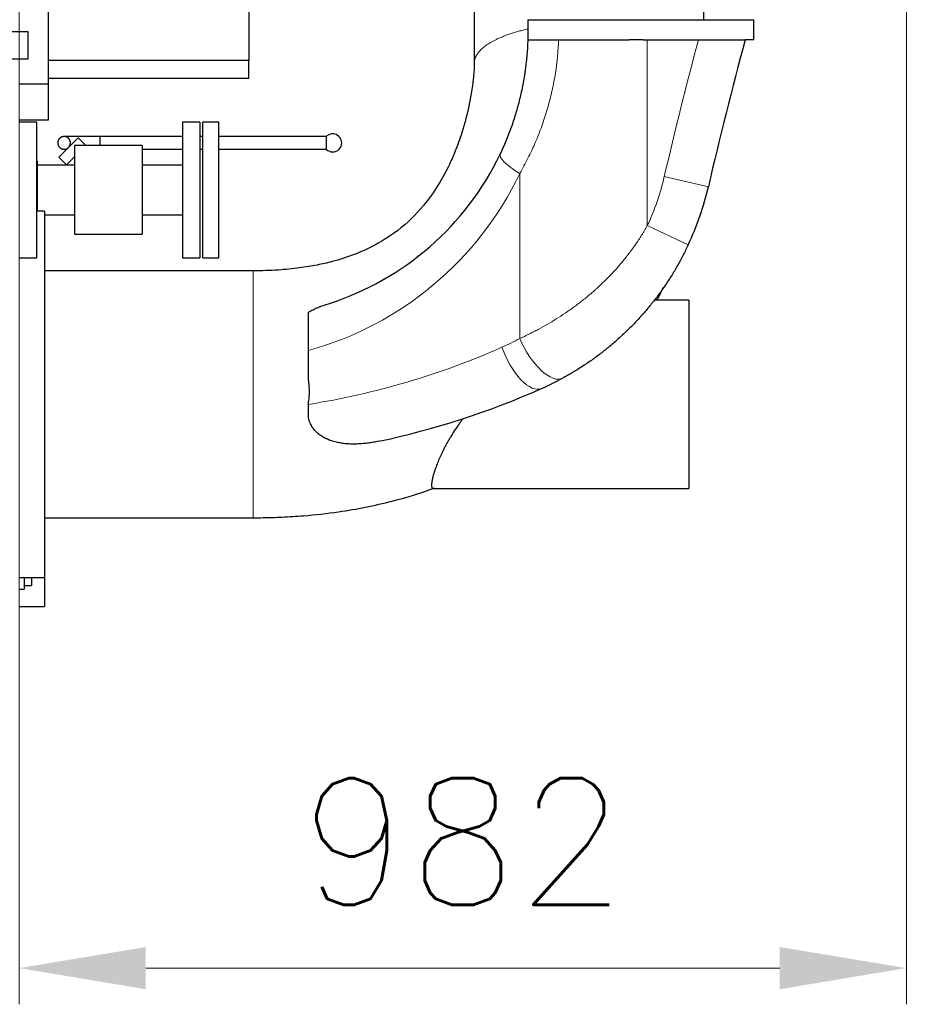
# Model space of a CAD drawing. Header units: inches. Extents: x 0 to 23760, y -13 to 16800.
# Tile 218 of 222: x 20691 to 21672, y 10382 to 11470. Entities that reach past the tile are written whole.
import ezdxf

# ---------------------------------------------------------------- set-up
doc = ezdxf.new("R2010")
doc.units = ezdxf.units.IN
doc.layers.add('254', color=7, linetype='Continuous', true_color=0xffffff)
doc.styles.add('latin_extended', font='simplex.shx')
doc.dimstyles.get("Standard").update_dxf_attribs({"dimtxt": 0.18, "dimasz": 0.18, "dimexe": 0.18, "dimexo": 0.0625, "dimgap": 0.09, "dimtad": 0, "dimtih": 1, "dimtoh": 1, "dimdec": 4, "dimzin": 0, "dimdsep": 46, "dimtxsty": 'Standard', "dimcen": 0.09, "dimadec": 0, "dimazin": 0, "dimtfac": 1, "dimtdec": 4, "dimtofl": 0, "dimtmove": 0, "dimatfit": 3, "dimfxl": 1, "dimtolj": 1, "dimtzin": 0, "dimarcsym": 0})

# ---------------------------------------------------------------- blocks, each defined once
blk = doc.blocks.new('_U12')
at = {"layer": '254', "color": 3, "linetype": 'Continuous', "lineweight": 13, "transparency": 16777216}
for p, q in [((20690.5, 11796.2), (20690.5, 10381.7)), ((21672.1, 11733.2), (21672.1, 10381.7)), ((20830.5, 10421.7), (21532.1, 10421.7))]:
    blk.add_line(p, q, dxfattribs=at)
at = {"layer": '254', "color": 3, "transparency": 16777216}
for points in [[(20830.5, 10445), (20830.5, 10398.3), (20690.5, 10421.7)], [(21532.1, 10398.3), (21532.1, 10445), (21672.1, 10421.7)]]:
    blk.add_solid(points, dxfattribs=at)
at = {"layer": 'Defpoints', "color": 0, "transparency": 16777216}
for p in [(20690.5, 11836.2), (21672.1, 11773.2), (21672.1, 10421.7)]:
    blk.add_point(p, dxfattribs=at)
at = {"layer": '254', "color": 2, "lineweight": 13, "transparency": 16777216, "insert": (21001.3, 10631.7), "char_height": 140, "attachment_point": 1, "style": 'latin_extended'}
blk.add_mtext('\\A1;982', dxfattribs=at)

msp = doc.modelspace()

# ---------------------------------------------------------------- linework, layer by layer
at = {"layer": '254', "color": 2, "linetype": 'Continuous', "lineweight": 25}
for p, q in [((20722.504, 11662.157), (20722.504, 11399.157)), ((20944.504, 11623.157), (20944.504, 11425.112)), ((21253.317, 11470.332), (21503.317, 11470.332)), ((21253.317, 11470.332), (21253.317, 11448.136)), ((21503.317, 11448.136), (21503.317, 11470.332)), ((20700.504, 11456.857), (20360.504, 11456.857)), ((20700.504, 11426.857), (20700.504, 11456.857)), ((21253.317, 11448.136), (21253.626, 11448.136)), ((21287.279, 11448.136), (21365.338, 11448.136)), ((21381.057, 11448.136), (21365.338, 11448.136)), ((21381.057, 11448.136), (21385.504, 11448.136)), ((21385.504, 11448.136), (21442.025, 11448.136)), ((21503.317, 11448.136), (21493.795, 11448.136)), ((20700.504, 11426.857), (20360.504, 11426.857)), ((20944.504, 11425.112), (20722.504, 11425.112)), ((20944.504, 11405.157), (20944.504, 11425.112)), ((20722.504, 11399.157), (20690.504, 11399.157)), ((20944.504, 11405.157), (20722.504, 11405.157)), ((20722.504, 11399.157), (20722.504, 11359.157)), ((20722.504, 11359.157), (20690.504, 11359.157)), ((20710.004, 11357.157), (20690.504, 11357.157)), ((20710.004, 11335.19), (20710.004, 11357.157)), ((20890.504, 11357.157), (20871.004, 11357.157)), ((20871.004, 11357.157), (20871.004, 11207.157)), ((20890.504, 11357.157), (20890.504, 11207.157)), ((20911.504, 11357.157), (20893.504, 11357.157)), ((20893.504, 11207.157), (20893.504, 11357.157)), ((20911.504, 11207.157), (20911.504, 11357.157)), ((20710.004, 11207.157), (20710.004, 11335.19)), ((20755.658, 11339.715), (20734.445, 11318.502)), ((20755.658, 11339.715), (20764.144, 11331.23)), ((21030.547, 11326.765), (21030.547, 11341.442)), ((20826.504, 11331.157), (20751.504, 11331.157)), ((20751.504, 11331.157), (20751.504, 11233.157)), ((20764.217, 11331.157), (20764.144, 11331.23)), ((20826.504, 11331.157), (20826.504, 11233.157)), ((20710.504, 11314.157), (20710.004, 11314.157)), ((20710.504, 11314.157), (20710.504, 11301.002)), ((20734.445, 11318.502), (20742.93, 11310.017)), ((20751.504, 11309.657), (20710.504, 11309.657)), ((20710.504, 11301.002), (20710.504, 11258.657)), ((20743.291, 11309.656), (20742.93, 11310.017)), ((20871.004, 11309.657), (20826.504, 11309.657)), ((20718.504, 11258.657), (20710.003, 11258.657)), ((20718.504, 11258.657), (20718.504, 10853.657)), ((20718.504, 11254.657), (20751.504, 11254.657)), ((20826.504, 11254.657), (20871.004, 11254.657)), ((20751.504, 11233.157), (20826.504, 11233.157)), ((20690.504, 11207.157), (20710.004, 11207.157)), ((20871.004, 11207.157), (20890.504, 11207.157)), ((20893.504, 11207.157), (20911.504, 11207.157)), ((21431.504, 11160.157), (21392.583, 11160.157)), ((21431.504, 11160.157), (21431.504, 10952.157)), ((21010.504, 11072.346), (21010.504, 11104.596)), ((21010.504, 11044.961), (21010.504, 11045.837)), ((21148.68, 10952.157), (21431.504, 10952.157)), ((20690.504, 10853.657), (20718.504, 10853.657)), ((20696.004, 10853.656), (20696.004, 10840.657)), ((20696.004, 10844.657), (20704.004, 10844.657)), ((20704.004, 10853.657), (20704.004, 10844.657)), ((20718.504, 10853.661), (20718.504, 10821.657)), ((20690.504, 10840.657), (20696.004, 10840.657)), ((20690.504, 10821.657), (20718.504, 10821.657))]:
    msp.add_line(p, q, dxfattribs=at)
at = {"layer": '254', "color": 110, "linetype": 'Continuous', "lineweight": 13}
for p, q in [((21385.504, 11448.136), (21385.504, 11242.619)), ((20764.144, 11331.23), (20764.07, 11331.157)), ((20751.504, 11318.59), (20742.93, 11310.017)), ((20710.504, 11301.002), (20710.004, 11301.002)), ((21244.327, 11117.872), (21244.327, 11300.201)), ((21453.009, 11285.637), (21404.305, 11296.947)), ((21430.78, 11221.405), (21385.504, 11242.619))]:
    msp.add_line(p, q, dxfattribs=at)
for centre, radius, start, end in [((26054.511, 10217.068), 4773.945, 165.056163, 166.926395), ((20913.047, 11458.652), 367.224, 285.390023, 334.438246), ((21137.153, 11358.986), 274.261, 334.894173, 346.926395), ((21113.623, 11358.986), 274.261, 293.890527, 298.461359), ((20875.244, 11897.16), 862.866, 279.01865, 293.890527)]:
    msp.add_arc(centre, radius, start, end, dxfattribs=at)
at = {"layer": '254', "color": 2, "linetype": 'Continuous', "lineweight": 25}
for centre, radius, start, end in [((26054.511, 10217.068), 4723.945, 164.894244, 166.926395), ((21037.34, 11334.103), 10, 0.056477, 132.789101), ((21037.34, 11334.103), 10, 270, 0.056477), ((21037.34, 11334.103), 10, 227.210899, 270), ((20936.576, 11458.652), 317.224, 287.613953, 334.438246), ((21137.153, 11358.986), 324.261, 334.894173, 346.926395), ((21137.153, 11358.986), 324.261, 293.890527, 298.461359), ((20898.774, 11897.16), 912.866, 281.969709, 293.890527)]:
    msp.add_arc(centre, radius, start, end, dxfattribs=at)
at = {"layer": '254', "color": 110, "linetype": 'Continuous', "lineweight": 13}
for centre, major_axis, ratio, start_param, end_param in [((21267.856, 11300.201), (-45.106, 21.574), 0.22426304, 0, 1.13235646), ((21267.856, 11117.872), (23.828, -43.957), 0.42452591, 4.48619885, 6.28318531), ((21248.226, 11108.223), (-20.25, 45.716), 0.43830234, 1.37903959, 3.14159265)]:
    msp.add_ellipse(centre, major_axis=major_axis, ratio=ratio, start_param=start_param, end_param=end_param, dxfattribs=at)
at = {"layer": '254', "color": 2, "linetype": 'Continuous', "lineweight": 25}
for points, degree, knots in [([(21448.201, 11470.332), (21448.201, 11527.136), (21448.201, 11593.407), (21448.201, 11668.731), (21448.201, 11687.251), (21448.201, 11696.304)], 3, [0, 0, 0, 0, 0.754131, 0.8798195, 1, 1, 1, 1]), ([(21194.004, 11538.691), (21194.004, 11521.64), (21194.004, 11493.715), (21194.003, 11463.518), (21194.004, 11448.273), (21194.004, 11442.034), (21194.003, 11435.295), (21194.004, 11428.79), (21194.004, 11424.152), (21194.004, 11422.286)], 3, [0, 0, 0, 0, 0.43945477, 0.71968111, 0.77822585, 0.83235469, 0.88047298, 0.95190815, 1, 1, 1, 1]), ([(21222.75, 11321.775), (21223.909, 11324.197), (21225.037, 11326.634), (21227.231, 11331.538), (21228.298, 11334.005), (21230.368, 11338.967), (21231.372, 11341.462), (21233.318, 11346.481), (21234.26, 11349.005), (21236.081, 11354.08), (21237.838, 11359.182), (21240.283, 11366.918), (21242.536, 11374.735), (21244.593, 11382.633), (21246.453, 11390.611), (21248.114, 11398.668), (21249.085, 11404.093), (21249.65, 11407.5), (21249.76, 11408.182), (21249.923, 11409.207), (21249.977, 11409.549), (21250.083, 11410.232), (21250.346, 11411.942), (21250.595, 11413.654), (21251.166, 11417.766), (21251.511, 11420.513), (21251.898, 11423.954), (21251.973, 11424.643), (21252.118, 11426.02), (21252.189, 11426.709), (21252.393, 11428.778), (21252.521, 11430.157), (21252.876, 11434.299), (21253.277, 11439.826), (21253.534, 11445.364), (21253.626, 11448.136)], 3, [0, 0, 0, 0, 0.0625, 0.0625, 0.125, 0.125, 0.1875, 0.1875, 0.25, 0.25, 0.3125, 0.375, 0.4375, 0.5, 0.5625, 0.625, 0.6875, 0.6875, 0.703125, 0.703125, 0.7109375, 0.7109375, 0.71875, 0.75, 0.75, 0.8125, 0.8125, 0.828125, 0.828125, 0.84375, 0.84375, 0.875, 0.875, 0.9375, 1, 1, 1, 1]), ([(21253.626, 11448.136), (21253.626, 11448.136), (21253.676, 11448.136), (21253.876, 11448.136), (21254.025, 11448.136), (21254.42, 11448.136), (21254.666, 11448.136), (21255.256, 11448.136), (21255.6, 11448.136), (21256.092, 11448.136), (21256.194, 11448.136), (21256.351, 11448.136), (21256.404, 11448.136), (21256.512, 11448.136), (21256.785, 11448.136), (21257.076, 11448.136), (21257.806, 11448.136), (21258.337, 11448.136), (21259.486, 11448.136), (21260.103, 11448.136), (21261.424, 11448.136), (21262.128, 11448.136), (21263.249, 11448.136), (21263.633, 11448.136), (21264.128, 11448.136), (21264.228, 11448.136), (21264.429, 11448.136), (21264.53, 11448.136), (21264.835, 11448.136), (21265.04, 11448.136), (21266.079, 11448.136), (21266.943, 11448.136), (21268.738, 11448.136), (21270.599, 11448.136), (21272.591, 11448.136), (21274.649, 11448.136), (21275.711, 11448.136), (21276.944, 11448.136), (21277.081, 11448.136), (21277.357, 11448.136), (21277.772, 11448.136), (21278.748, 11448.136), (21279.596, 11448.136), (21281.309, 11448.136), (21282.473, 11448.136), (21284.843, 11448.136), (21286.05, 11448.136), (21287.279, 11448.136)], 3, [0, 0, 0, 0, 0.0625, 0.0625, 0.125, 0.125, 0.1875, 0.1875, 0.25, 0.25, 0.265625, 0.265625, 0.2734375, 0.2734375, 0.28125, 0.3125, 0.3125, 0.375, 0.375, 0.4375, 0.4375, 0.5, 0.5, 0.53125, 0.53125, 0.5390625, 0.5390625, 0.546875, 0.546875, 0.5625, 0.5625, 0.625, 0.625, 0.6875, 0.75, 0.75, 0.8125, 0.8125, 0.8203125, 0.8203125, 0.828125, 0.84375, 0.875, 0.875, 0.9375, 0.9375, 1, 1, 1, 1]), ([(21442.025, 11448.136), (21442.865, 11448.136), (21444.538, 11448.136), (21447.028, 11448.136), (21449.499, 11448.136), (21451.95, 11448.136), (21454.382, 11448.136), (21455.99, 11448.136), (21457.592, 11448.136), (21458.39, 11448.136), (21459.283, 11448.136), (21459.382, 11448.136), (21459.581, 11448.136), (21459.68, 11448.136), (21459.977, 11448.136), (21460.569, 11448.136), (21461.155, 11448.136), (21462.321, 11448.136), (21463.856, 11448.136), (21466.1, 11448.136), (21468.288, 11448.136), (21470.418, 11448.136), (21471.8, 11448.136), (21473.162, 11448.136), (21473.833, 11448.136), (21474.66, 11448.136), (21474.824, 11448.136), (21475.152, 11448.136), (21475.316, 11448.136), (21475.803, 11448.136), (21476.124, 11448.136), (21477.075, 11448.136), (21478.312, 11448.136), (21480.075, 11448.136), (21481.747, 11448.136), (21483.327, 11448.136), (21484.813, 11448.136), (21485.741, 11448.136), (21486.301, 11448.136), (21486.468, 11448.136), (21486.632, 11448.136), (21486.741, 11448.136), (21486.795, 11448.136), (21487.065, 11448.136), (21487.276, 11448.136), (21487.893, 11448.136), (21488.675, 11448.136), (21489.731, 11448.136), (21490.669, 11448.136), (21491.489, 11448.136), (21491.957, 11448.136), (21492.385, 11448.136), (21492.578, 11448.136), (21492.795, 11448.136), (21492.837, 11448.136), (21492.898, 11448.136), (21492.918, 11448.136), (21492.958, 11448.136), (21493.054, 11448.136), (21493.143, 11448.136), (21493.338, 11448.136), (21493.555, 11448.136), (21493.75, 11448.136), (21493.795, 11448.136), (21493.795, 11448.136)], 3, [0, 0, 0, 0, 0.0312635, 0.06252701, 0.09379051, 0.12505402, 0.15631752, 0.18758102, 0.18758102, 0.21884453, 0.21884453, 0.22275247, 0.22275247, 0.22666041, 0.22666041, 0.23447628, 0.25010803, 0.25010803, 0.28137154, 0.31263504, 0.34389855, 0.37516205, 0.40642555, 0.40642555, 0.43768906, 0.43768906, 0.44550493, 0.44550493, 0.45332081, 0.45332081, 0.46895256, 0.46895256, 0.50021607, 0.53147957, 0.56274307, 0.59400658, 0.62527008, 0.65653359, 0.65653359, 0.66434946, 0.6682574, 0.6682574, 0.67216534, 0.67216534, 0.68779709, 0.68779709, 0.7190606, 0.7503241, 0.7815876, 0.81285111, 0.84411461, 0.84411461, 0.87537812, 0.87537812, 0.88319399, 0.88319399, 0.88710193, 0.88710193, 0.89100987, 0.90664162, 0.90664162, 0.93790512, 0.96916863, 1, 1, 1, 1]), ([(21194.004, 11422.286), (21194.002, 11421.838), (21193.991, 11420.799), (21193.919, 11418.433), (21193.678, 11413.704), (21192.831, 11403.562), (21190.2, 11384.166), (21185.516, 11362.738), (21179.925, 11344.028), (21176.194, 11333.356), (21171.695, 11321.726), (21165.002, 11306.589), (21153.762, 11286.106), (21136.224, 11261.463), (21111.85, 11237.613), (21084.982, 11220.822), (21060.185, 11209.853), (21039.974, 11203.394), (21019.287, 11198.672), (20999.45, 11195.444), (20975.834, 11193.184), (20958.775, 11192.625), (20949.506, 11192.657)], 3, [0, 0, 0, 0, 0.00464811, 0.01043714, 0.0216826, 0.04621042, 0.09667062, 0.18383305, 0.22509284, 0.2553708, 0.27551974, 0.32631625, 0.38969829, 0.46455279, 0.57010983, 0.65943777, 0.70990381, 0.77792663, 0.82070724, 0.87092275, 0.93009315, 1, 1, 1, 1]), ([(20745.14, 11329.197), (20745.338, 11329.398), (20745.52, 11329.609), (20745.772, 11329.936), (20745.853, 11330.046), (20746.007, 11330.272), (20746.099, 11330.416), (20746.186, 11330.562), (20746.22, 11330.621), (20746.237, 11330.651), (20746.287, 11330.74), (20746.383, 11330.918), (20746.47, 11331.097), (20746.578, 11331.337), (20746.628, 11331.457), (20746.722, 11331.698), (20746.787, 11331.879), (20746.852, 11332.091), (20746.879, 11332.182), (20746.896, 11332.243), (20746.904, 11332.273), (20746.944, 11332.425), (20746.973, 11332.546), (20747.01, 11332.725), (20747.022, 11332.785), (20747.043, 11332.904), (20747.073, 11333.082), (20747.127, 11333.493), (20747.15, 11333.896), (20747.147, 11334.18), (20747.145, 11334.294), (20747.143, 11334.35), (20747.138, 11334.463), (20747.135, 11334.519), (20747.127, 11334.631), (20747.105, 11334.908), (20747.06, 11335.231), (20747.008, 11335.492), (20746.986, 11335.596), (20746.975, 11335.647), (20746.939, 11335.801), (20746.912, 11335.903), (20746.828, 11336.204), (20746.763, 11336.4), (20746.672, 11336.64), (20746.653, 11336.687), (20746.614, 11336.782), (20746.555, 11336.923), (20746.491, 11337.062), (20746.359, 11337.337), (20746.264, 11337.515), (20746.06, 11337.858), (20745.95, 11338.023), (20745.719, 11338.343), (20745.598, 11338.498), (20745.439, 11338.685), (20745.407, 11338.722), (20745.342, 11338.796), (20745.243, 11338.905), (20745.072, 11339.082), (20744.928, 11339.217), (20744.818, 11339.317), (20744.781, 11339.35), (20744.707, 11339.415), (20744.669, 11339.447), (20744.556, 11339.542), (20744.479, 11339.603), (20744.322, 11339.723), (20744.084, 11339.898), (20743.833, 11340.057), (20743.576, 11340.206), (20743.489, 11340.254), (20743.312, 11340.347), (20743.223, 11340.392), (20742.769, 11340.607), (20742.384, 11340.749), (20741.925, 11340.874), (20741.873, 11340.887), (20741.77, 11340.913), (20741.718, 11340.925), (20741.562, 11340.96), (20741.457, 11340.981), (20741.139, 11341.036), (20740.923, 11341.064), (20740.483, 11341.099), (20740.258, 11341.106), (20739.915, 11341.1), (20739.8, 11341.096), (20739.625, 11341.084), (20739.566, 11341.08), (20739.448, 11341.069), (20739.271, 11341.05), (20739.093, 11341.025), (20738.856, 11340.984), (20738.736, 11340.961), (20738.378, 11340.88), (20738.138, 11340.814), (20737.835, 11340.711), (20737.744, 11340.679), (20737.653, 11340.644), (20737.592, 11340.621), (20737.562, 11340.609), (20737.47, 11340.572), (20737.41, 11340.546), (20737.289, 11340.494), (20737.229, 11340.467), (20736.93, 11340.326), (20736.694, 11340.2), (20736.405, 11340.021), (20736.347, 11339.984), (20736.233, 11339.908), (20736.176, 11339.87), (20736.063, 11339.79), (20736.006, 11339.749), (20735.894, 11339.665), (20735.729, 11339.538), (20735.57, 11339.403), (20735.416, 11339.264), (20735.365, 11339.216), (20735.265, 11339.12), (20735.216, 11339.071), (20735.071, 11338.922), (20734.976, 11338.82), (20734.837, 11338.663), (20734.792, 11338.61), (20734.725, 11338.529), (20734.703, 11338.502), (20734.659, 11338.448), (20734.463, 11338.202), (20734.288, 11337.948), (20734.115, 11337.658), (20734.082, 11337.6), (20734.017, 11337.482), (20733.953, 11337.364), (20733.878, 11337.215), (20733.834, 11337.125), (20733.805, 11337.065), (20733.791, 11337.035), (20733.722, 11336.885), (20733.671, 11336.765), (20733.578, 11336.524), (20733.535, 11336.404), (20733.456, 11336.163), (20733.421, 11336.043), (20733.372, 11335.862), (20733.356, 11335.802), (20733.326, 11335.682), (20733.313, 11335.622), (20733.293, 11335.531), (20733.287, 11335.501), (20733.275, 11335.441), (20733.258, 11335.351), (20733.243, 11335.262), (20733.215, 11335.085), (20733.2, 11334.967), (20733.175, 11334.734), (20733.166, 11334.619), (20733.155, 11334.446), (20733.153, 11334.389), (20733.149, 11334.275), (20733.147, 11334.218), (20733.145, 11333.935), (20733.154, 11333.712), (20733.179, 11333.438), (20733.184, 11333.383), (20733.196, 11333.274), (20733.203, 11333.219), (20733.225, 11333.057), (20733.242, 11332.95), (20733.3, 11332.634), (20733.347, 11332.428), (20733.431, 11332.128), (20733.461, 11332.029), (20733.525, 11331.834), (20733.558, 11331.737), (20733.666, 11331.451), (20733.824, 11331.079), (20734.013, 11330.726), (20734.14, 11330.51), (20734.166, 11330.467), (20734.218, 11330.382), (20734.298, 11330.256), (20734.492, 11329.969), (20734.732, 11329.659), (20734.926, 11329.44), (20735.058, 11329.296), (20735.126, 11329.226), (20735.333, 11329.019), (20735.476, 11328.886), (20735.701, 11328.696), (20735.815, 11328.603), (20735.933, 11328.513), (20736.013, 11328.454), (20736.053, 11328.425), (20736.174, 11328.339), (20736.256, 11328.284), (20736.423, 11328.176), (20736.507, 11328.124), (20736.763, 11327.973), (20736.938, 11327.879), (20737.208, 11327.749), (20737.299, 11327.707), (20737.484, 11327.629), (20737.578, 11327.591), (20737.863, 11327.484), (20738.057, 11327.419), (20738.356, 11327.335), (20738.457, 11327.309), (20738.662, 11327.261), (20738.766, 11327.24), (20738.978, 11327.202), (20739.085, 11327.185), (20739.247, 11327.163), (20739.302, 11327.156), (20739.411, 11327.143), (20739.685, 11327.115), (20739.963, 11327.102), (20740.417, 11327.105), (20740.647, 11327.119), (20740.939, 11327.15), (20740.998, 11327.157), (20741.116, 11327.172), (20741.175, 11327.18), (20741.294, 11327.198), (20741.353, 11327.208), (20741.473, 11327.229), (20741.533, 11327.241), (20741.833, 11327.304), (20742.073, 11327.369), (20742.372, 11327.466), (20742.432, 11327.486), (20742.552, 11327.529), (20742.732, 11327.596), (20742.972, 11327.697), (20743.152, 11327.781), (20743.242, 11327.825), (20743.272, 11327.84), (20743.331, 11327.87), (20743.361, 11327.885), (20743.45, 11327.932), (20743.509, 11327.964), (20743.627, 11328.029), (20743.918, 11328.197), (20744.256, 11328.428), (20744.555, 11328.665), (20744.636, 11328.732), (20744.689, 11328.777), (20744.716, 11328.8), (20744.848, 11328.915), (20744.951, 11329.01), (20745.052, 11329.109)], 3, [0, 0, 0, 0, 0.015625, 0.015625, 0.0234375, 0.0234375, 0.03125, 0.03320312, 0.03320312, 0.03515625, 0.03515625, 0.0390625, 0.046875, 0.046875, 0.0546875, 0.0546875, 0.0625, 0.06640625, 0.06835937, 0.06835937, 0.0703125, 0.0703125, 0.078125, 0.078125, 0.08203125, 0.08203125, 0.0859375, 0.09375, 0.109375, 0.11328125, 0.11328125, 0.1171875, 0.1171875, 0.12109375, 0.12109375, 0.125, 0.140625, 0.14453125, 0.14453125, 0.1484375, 0.1484375, 0.15625, 0.15625, 0.171875, 0.171875, 0.17578125, 0.17578125, 0.1796875, 0.1875, 0.1875, 0.203125, 0.203125, 0.21875, 0.21875, 0.234375, 0.234375, 0.23828125, 0.23828125, 0.2421875, 0.25, 0.2578125, 0.2578125, 0.26171875, 0.26171875, 0.265625, 0.265625, 0.2734375, 0.2734375, 0.28125, 0.296875, 0.296875, 0.3046875, 0.3046875, 0.3125, 0.3125, 0.34375, 0.34375, 0.34765625, 0.34765625, 0.3515625, 0.3515625, 0.359375, 0.359375, 0.375, 0.375, 0.390625, 0.390625, 0.3984375, 0.3984375, 0.40234375, 0.40234375, 0.40625, 0.4140625, 0.4140625, 0.421875, 0.421875, 0.4375, 0.4375, 0.44140625, 0.44335938, 0.44335938, 0.4453125, 0.4453125, 0.44921875, 0.44921875, 0.453125, 0.453125, 0.46875, 0.46875, 0.47265625, 0.47265625, 0.4765625, 0.4765625, 0.48046875, 0.48046875, 0.484375, 0.4921875, 0.4921875, 0.49609375, 0.49609375, 0.5, 0.5, 0.5078125, 0.5078125, 0.51171875, 0.51171875, 0.51367187, 0.51367187, 0.515625, 0.53125, 0.53125, 0.53515625, 0.53515625, 0.5390625, 0.54296875, 0.54492187, 0.54492187, 0.546875, 0.546875, 0.5546875, 0.5546875, 0.5625, 0.5625, 0.5703125, 0.5703125, 0.57421875, 0.57421875, 0.578125, 0.578125, 0.58007812, 0.58007812, 0.58203125, 0.5859375, 0.5859375, 0.59375, 0.59375, 0.6015625, 0.6015625, 0.60546875, 0.60546875, 0.609375, 0.609375, 0.625, 0.625, 0.62890625, 0.62890625, 0.6328125, 0.6328125, 0.640625, 0.640625, 0.65625, 0.65625, 0.6640625, 0.6640625, 0.671875, 0.671875, 0.6875, 0.703125, 0.703125, 0.70703125, 0.70703125, 0.7109375, 0.71875, 0.734375, 0.7421875, 0.7421875, 0.75, 0.75, 0.765625, 0.765625, 0.7734375, 0.77734375, 0.77734375, 0.78125, 0.78125, 0.7890625, 0.7890625, 0.796875, 0.796875, 0.8125, 0.8125, 0.8203125, 0.8203125, 0.828125, 0.828125, 0.84375, 0.84375, 0.8515625, 0.8515625, 0.859375, 0.859375, 0.8671875, 0.8671875, 0.87109375, 0.87109375, 0.875, 0.890625, 0.890625, 0.90625, 0.90625, 0.91015625, 0.91015625, 0.9140625, 0.9140625, 0.91796875, 0.91796875, 0.921875, 0.921875, 0.9375, 0.9375, 0.94140625, 0.94140625, 0.9453125, 0.953125, 0.95703125, 0.95703125, 0.95898438, 0.95898438, 0.9609375, 0.9609375, 0.96484375, 0.96484375, 0.96875, 0.984375, 0.98828125, 0.99023438, 0.99023438, 0.9921875, 0.9921875, 1, 1, 1, 1]), ([(20780.147, 11341.103), (20774.932, 11341.103), (20767.416, 11341.103), (20758.053, 11341.103), (20751.662, 11341.103), (20746.491, 11341.103), (20741.605, 11341.103), (20740.188, 11341.103), (20740.145, 11341.103)], 3, [0, 0, 0, 0, 0.23956488, 0.36855097, 0.49987284, 0.63148642, 0.76050547, 1, 1, 1, 1]), ([(20780.147, 11330.884), (20780.147, 11331.078), (20780.147, 11332.032), (20780.147, 11333.612), (20780.147, 11335.01), (20780.147, 11336.185), (20780.147, 11337.236), (20780.147, 11338.191), (20780.147, 11339.156), (20780.147, 11340.031), (20780.147, 11340.724), (20780.147, 11341.103), (20780.147, 11341.103), (20780.147, 11341.103)], 2, [0, 0, 0, 0.02752937, 0.1311431, 0.23475683, 0.32170541, 0.40865399, 0.49874239, 0.5951104, 0.69147841, 0.7926769, 0.89629063, 0.99990436, 1, 1, 1]), ([(20871.007, 11341.103), (20860.552, 11341.103), (20830.266, 11341.103), (20799.979, 11341.103), (20780.147, 11341.103)], 3, [0, 0, 0, 0, 0.34519177, 1, 1, 1, 1]), ([(21030.547, 11341.103), (21017.344, 11341.103), (20993.515, 11341.103), (20961.636, 11341.103), (20937.071, 11341.103), (20921.219, 11341.103), (20913.416, 11341.103), (20911.501, 11341.103)], 3, [0, 0, 0, 0, 0.33271295, 0.60050629, 0.80338004, 0.95174278, 1, 1, 1, 1]), ([(21030.547, 11327.103), (21030.547, 11327.104), (21030.547, 11327.27), (21030.547, 11327.654), (21030.547, 11328.315), (21030.547, 11329.288), (21030.547, 11330.542), (21030.547, 11332.032), (21030.547, 11333.612), (21030.547, 11335.01), (21030.547, 11336.185), (21030.547, 11337.236), (21030.547, 11338.191), (21030.547, 11339.156), (21030.547, 11340.031), (21030.547, 11340.724), (21030.547, 11341.103), (21030.547, 11341.103)], 2, [0, 0, 0, 0.05682528, 0.11365057, 0.17252788, 0.23550924, 0.29849059, 0.36462891, 0.43234571, 0.50006251, 0.55688779, 0.61371308, 0.67259039, 0.73557174, 0.7985531, 0.86469142, 0.93240822, 1, 1, 1]), ([(20740.139, 11327.103), (20740.182, 11327.103), (20741.116, 11327.103), (20743, 11327.103), (20743.027, 11327.103)], 3, [0, 0, 0, 0, 0.98576448, 1, 1, 1, 1]), ([(20826.506, 11327.103), (20834.882, 11327.103), (20849.716, 11327.103), (20864.55, 11327.103), (20871.007, 11327.103)], 3, [0, 0, 0, 0, 0.56467425, 1, 1, 1, 1]), ([(20890.507, 11327.103), (20891.487, 11327.103), (20892.486, 11327.103), (20893.485, 11327.103), (20893.504, 11327.103)], 3, [0, 0, 0, 0, 0.98130246, 1, 1, 1, 1]), ([(20911.501, 11327.103), (20916.118, 11327.103), (20935.968, 11327.103), (20975.65, 11327.103), (21010.715, 11327.103), (21030.547, 11327.103)], 3, [0, 0, 0, 0, 0.11634232, 0.50022639, 1, 1, 1, 1]), ([(21430.78, 11221.405), (21428.913, 11217.42), (21426.971, 11213.487), (21422.94, 11205.72), (21420.85, 11201.887), (21416.526, 11194.319), (21414.291, 11190.585), (21409.676, 11183.215), (21407.297, 11179.58), (21402.394, 11172.408), (21399.871, 11168.872), (21394.681, 11161.898), (21392.014, 11158.461), (21386.536, 11151.688), (21383.725, 11148.351), (21380.119, 11144.244), (21379.031, 11143.017), (21377.932, 11141.797), (21377.381, 11141.188), (21377.197, 11140.985), (21376.829, 11140.58), (21375.17, 11138.761), (21373.495, 11136.967), (21368.992, 11132.237), (21365.941, 11129.16), (21359.746, 11123.155), (21356.602, 11120.227), (21350.224, 11114.518), (21346.99, 11111.737), (21340.437, 11106.322), (21337.118, 11103.688), (21330.398, 11098.564), (21326.997, 11096.075), (21320.116, 11091.241), (21316.637, 11088.896), (21311.362, 11085.488), (21309.595, 11084.371), (21306.93, 11082.721), (21306.039, 11082.176), (21304.923, 11081.5), (21304.7, 11081.365), (21304.253, 11081.096), (21303.583, 11080.693), (21299.333, 11078.161), (21295.29, 11075.869), (21291.685, 11073.915)], 3, [0, 0, 0, 0, 0.0625, 0.0625, 0.125, 0.125, 0.1875, 0.1875, 0.25, 0.25, 0.3125, 0.3125, 0.375, 0.375, 0.4375, 0.4375, 0.453125, 0.4609375, 0.4609375, 0.46484375, 0.46484375, 0.46875, 0.5, 0.5, 0.5625, 0.5625, 0.625, 0.625, 0.6875, 0.6875, 0.75, 0.75, 0.8125, 0.8125, 0.875, 0.875, 0.90625, 0.90625, 0.921875, 0.921875, 0.92578125, 0.92578125, 0.9296875, 0.9375, 1, 1, 1, 1]), ([(20949.506, 11192.657), (20930.255, 11192.657), (20891.754, 11192.657), (20814.753, 11192.657), (20757.003, 11192.657), (20718.504, 11192.657)], 3, [0, 0, 0, 0, 0.2500088, 0.50000587, 1, 1, 1, 1]), ([(21010.504, 11146.871), (21011.345, 11147.379), (21012.199, 11147.867), (21013.931, 11148.808), (21014.808, 11149.262), (21016.582, 11150.138), (21017.479, 11150.561), (21019.292, 11151.381), (21020.208, 11151.777), (21022.055, 11152.547), (21022.987, 11152.92), (21024.866, 11153.646), (21025.814, 11153.998), (21027.721, 11154.685), (21028.682, 11155.019), (21030.616, 11155.671), (21031.59, 11155.989), (21032.569, 11156.3)], 3, [0, 0, 0, 0, 0.125, 0.125, 0.25, 0.25, 0.375, 0.375, 0.5, 0.5, 0.625, 0.625, 0.75, 0.75, 0.875, 0.875, 1, 1, 1, 1]), ([(21010.504, 11104.596), (21010.504, 11105.769), (21010.504, 11108.102), (21010.504, 11110.405), (21010.504, 11112.694), (21010.504, 11113.832), (21010.504, 11116.091), (21010.504, 11117.213), (21010.504, 11118.606), (21010.504, 11118.884), (21010.504, 11119.439), (21010.504, 11120.268), (21010.504, 11121.083), (21010.504, 11122.696), (21010.504, 11123.749), (21010.504, 11125.808), (21010.504, 11126.815), (21010.504, 11128.784), (21010.504, 11129.746), (21010.504, 11131.155), (21010.504, 11131.618), (21010.504, 11132.534), (21010.504, 11132.983), (21010.504, 11134.303), (21010.504, 11135.148), (21010.504, 11136.772), (21010.504, 11137.55), (21010.504, 11139.04), (21010.504, 11139.752), (21010.504, 11140.772), (21010.504, 11141.103), (21010.504, 11141.508), (21010.504, 11141.588), (21010.504, 11141.748), (21010.504, 11141.827), (21010.504, 11142.064), (21010.504, 11142.218), (21010.504, 11142.981), (21010.504, 11143.553), (21010.504, 11144.624), (21010.504, 11145.123), (21010.504, 11146.05), (21010.504, 11146.478), (21010.504, 11146.871)], 3, [0, 0, 0, 0, 0.0625, 0.125, 0.125, 0.1875, 0.1875, 0.25, 0.25, 0.265625, 0.265625, 0.28125, 0.3125, 0.3125, 0.375, 0.375, 0.4375, 0.4375, 0.5, 0.5, 0.53125, 0.53125, 0.5625, 0.5625, 0.625, 0.625, 0.6875, 0.6875, 0.75, 0.75, 0.78125, 0.78125, 0.7890625, 0.7890625, 0.796875, 0.796875, 0.8125, 0.8125, 0.875, 0.875, 0.9375, 0.9375, 1, 1, 1, 1]), ([(21010.504, 11045.837), (21010.877, 11048.046), (21011.441, 11052.464), (21011.635, 11056.882), (21011.641, 11061.3), (21011.55, 11063.51), (21011.174, 11067.928), (21010.889, 11070.137), (21010.504, 11072.346)], 3, [0, 0, 0, 0, 0.25, 0.5, 0.5, 0.75, 0.75, 1, 1, 1, 1]), ([(21010.504, 11030.18), (21010.504, 11031.471), (21010.504, 11032.77), (21010.504, 11034.401), (21010.504, 11034.728), (21010.504, 11035.381), (21010.504, 11036.361), (21010.504, 11037.34), (21010.504, 11039.715), (21010.504, 11041.437), (21010.504, 11043.159)], 3, [0, 0, 0, 0, 0.30144884, 0.30144884, 0.37681105, 0.37681105, 0.45217326, 0.60289768, 0.60289768, 1, 1, 1, 1]), ([(21088.097, 11004.142), (21086.213, 11003.742), (21084.328, 11003.379), (21080.555, 11002.726), (21078.667, 11002.437), (21074.89, 11001.938), (21072.999, 11001.728), (21069.216, 11001.393), (21067.323, 11001.267), (21064.482, 11001.148), (21063.534, 11001.119), (21061.639, 11001.087), (21060.69, 11001.083), (21058.793, 11001.101), (21057.844, 11001.123), (21055.945, 11001.194), (21054.995, 11001.243), (21053.57, 11001.339), (21052.857, 11001.393), (21052.144, 11001.455), (21051.787, 11001.488), (21051.668, 11001.499), (21051.431, 11001.521), (21050.362, 11001.625), (21049.299, 11001.749), (21047.417, 11002.001), (21046.481, 11002.143), (21044.618, 11002.462), (21043.691, 11002.638), (21041.847, 11003.028), (21040.93, 11003.242), (21039.107, 11003.708), (21038.201, 11003.962), (21036.401, 11004.511), (21035.506, 11004.807), (21034.507, 11005.167), (21034.396, 11005.208), (21034.175, 11005.289), (21033.844, 11005.412), (21033.075, 11005.706), (21032.423, 11005.971), (21031.13, 11006.517), (21030.282, 11006.903), (21028.614, 11007.724), (21027.795, 11008.159), (21026.187, 11009.08), (21025.398, 11009.566), (21023.854, 11010.594), (21023.099, 11011.136), (21022.177, 11011.852), (21021.994, 11011.997), (21021.721, 11012.218), (21021.63, 11012.292), (21021.45, 11012.44), (21021.001, 11012.814), (21020.563, 11013.197), (21019.532, 11014.136), (21018.873, 11014.786), (21017.613, 11016.138), (21017.012, 11016.84), (21015.87, 11018.297), (21015.329, 11019.053), (21014.692, 11020.034), (21014.566, 11020.232), (21014.381, 11020.532), (21014.32, 11020.632), (21014.199, 11020.834), (21013.898, 11021.338), (21013.614, 11021.85), (21012.959, 11023.091), (21012.561, 11023.936), (21011.843, 11025.66), (21011.521, 11026.54), (21010.955, 11028.333), (21010.71, 11029.248), (21010.504, 11030.18)], 3, [0, 0, 0, 0, 0.0625, 0.0625, 0.125, 0.125, 0.1875, 0.1875, 0.25, 0.25, 0.28125, 0.28125, 0.3125, 0.3125, 0.34375, 0.34375, 0.375, 0.375, 0.390625, 0.3984375, 0.3984375, 0.40234375, 0.40234375, 0.40625, 0.4375, 0.4375, 0.46875, 0.46875, 0.5, 0.5, 0.53125, 0.53125, 0.5625, 0.5625, 0.59375, 0.59375, 0.59765625, 0.59765625, 0.6015625, 0.609375, 0.625, 0.625, 0.65625, 0.65625, 0.6875, 0.6875, 0.71875, 0.71875, 0.75, 0.75, 0.7578125, 0.7578125, 0.76171875, 0.76171875, 0.765625, 0.78125, 0.78125, 0.8125, 0.8125, 0.84375, 0.84375, 0.875, 0.875, 0.8828125, 0.8828125, 0.88671875, 0.88671875, 0.890625, 0.90625, 0.90625, 0.9375, 0.9375, 0.96875, 0.96875, 1, 1, 1, 1]), ([(21181.515, 11029.184), (21181.085, 11028.625), (21180.658, 11028.065), (21180.022, 11027.221), (21179.811, 11026.94), (21179.39, 11026.376), (21178.343, 11024.968), (21177.322, 11023.559), (21174.921, 11020.176), (21173.384, 11017.919), (21170.437, 11013.412), (21169.026, 11011.162), (21167.001, 11007.796), (21166.341, 11006.676), (21165.052, 11004.44), (21164.423, 11003.325), (21163.501, 11001.656), (21163.046, 11000.822), (21162.599, 10999.991), (21162.303, 10999.437), (21162.156, 10999.16), (21161.425, 10997.778), (21160.294, 10995.59), (21159.236, 10993.453), (21158.215, 10991.342), (21157.722, 10990.299), (21156.77, 10988.241), (21155.852, 10986.21), (21155.001, 10984.235), (21154.182, 10982.289), (21153.789, 10981.33), (21153.034, 10979.444), (21152.672, 10978.515), (21151.979, 10976.691), (21151.648, 10975.794), (21151.253, 10974.694), (21151.137, 10974.366), (21151.022, 10974.04), (21150.946, 10973.823), (21150.908, 10973.715), (21150.72, 10973.176), (21150.575, 10972.751), (21150.152, 10971.494), (21149.622, 10969.867), (21148.927, 10967.572), (21148.329, 10965.421), (21147.825, 10963.417), (21147.552, 10962.18), (21147.308, 10960.992), (21147.202, 10960.423), (21147.066, 10959.609), (21147.024, 10959.343), (21146.949, 10958.826), (21146.915, 10958.573), (21146.826, 10957.836), (21146.782, 10957.375), (21146.726, 10956.511), (21146.701, 10955.707), (21146.757, 10954.677), (21146.905, 10953.82), (21147.146, 10953.138), (21147.481, 10952.629), (21147.768, 10952.406), (21147.969, 10952.304), (21148.01, 10952.286), (21148.094, 10952.252), (21148.137, 10952.237), (21148.27, 10952.199), (21148.409, 10952.171), (21148.569, 10952.159), (21148.638, 10952.157), (21148.657, 10952.157), (21148.669, 10952.157), (21148.675, 10952.157), (21148.681, 10952.157)], 3, [0, 0, 0, 0, 0.01498262, 0.01498262, 0.02247393, 0.02247393, 0.02996524, 0.05993048, 0.05993048, 0.11986096, 0.11986096, 0.17979144, 0.17979144, 0.20975668, 0.20975668, 0.23972192, 0.23972192, 0.25470454, 0.26219585, 0.26219585, 0.26968716, 0.26968716, 0.2996524, 0.32961764, 0.32961764, 0.35958288, 0.35958288, 0.38954812, 0.41951336, 0.41951336, 0.4494786, 0.4494786, 0.47944385, 0.47944385, 0.50940909, 0.50940909, 0.5169004, 0.52064605, 0.52064605, 0.52439171, 0.52439171, 0.53937433, 0.53937433, 0.56933957, 0.59930481, 0.62927005, 0.65923529, 0.68920053, 0.68920053, 0.71916577, 0.71916577, 0.73414839, 0.73414839, 0.74913101, 0.74913101, 0.77909625, 0.77909625, 0.80906149, 0.83902673, 0.86899197, 0.89895721, 0.92892245, 0.95888769, 0.95888769, 0.966379, 0.966379, 0.97387031, 0.97387031, 0.98885293, 0.99634424, 0.99821707, 0.99915348, 0.99915348, 1, 1, 1, 1]), ([(20949.512, 10919.657), (20953.157, 10919.656), (20960.363, 10919.711), (20971.042, 10919.953), (20985.942, 10920.516), (21010.248, 10922.051), (21051.081, 10926.578), (21096.368, 10935.714), (21131.594, 10945.707), (21146.91, 10951.501), (21150.105, 10952.759)], 3, [0, 0, 0, 0, 0.05347793, 0.10572579, 0.15673285, 0.27223715, 0.46299726, 0.75910234, 0.94950581, 1, 1, 1, 1]), ([(20718.504, 10919.657), (20757.003, 10919.657), (20803.203, 10919.657), (20857.103, 10919.657), (20880.203, 10919.657), (20903.303, 10919.657), (20926.406, 10919.657), (20941.809, 10919.657), (20949.512, 10919.657)], 3, [0, 0, 0, 0, 0.49997969, 0.59997563, 0.69997157, 0.79996751, 0.89996345, 1, 1, 1, 1])]:
    msp.add_open_spline(points, degree=degree, knots=knots, dxfattribs=at)
at = {"layer": '254', "color": 110, "linetype": 'Continuous', "lineweight": 13}
for points, weights in [([(21194.003, 11422.383), (21193.977, 11432.465), (21202.958, 11443.957), (21225.171, 11453.595), (21253.1, 11460.021)], [1.0158639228, 1.01145424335, 0.991678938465, 0.991391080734, 0.998729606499]), ([(20949.506, 11192.657), (20949.506, 11192.705), (20949.507, 11175.447), (20949.508, 11137.004), (20949.509, 11101.835)], [1.00589161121, 0.99296660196, 0.981842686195, 1.01661171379, 1.01661171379])]:
    msp.add_rational_spline(points, weights, degree=4, dxfattribs=at)
for points, knots in [([(21287.279, 11448.136), (21287.166, 11444.844), (21286.833, 11438.271), (21286.29, 11431.716), (21285.804, 11426.806), (21285.629, 11425.171), (21285.393, 11423.128), (21285.345, 11422.72), (21285.248, 11421.903), (21285.198, 11421.495), (21285.047, 11420.271), (21284.943, 11419.456), (21284.408, 11415.387), (21283.929, 11412.148), (21282.872, 11405.703), (21281.716, 11399.29), (21279.689, 11389.767), (21277.374, 11380.34), (21274.776, 11371.007), (21271.898, 11361.769), (21269.795, 11355.673), (21267.601, 11349.609), (21266.459, 11346.593), (21264.083, 11340.593), (21262.85, 11337.609), (21260.933, 11333.157), (21260.283, 11331.678), (21259.457, 11329.833), (21259.291, 11329.464), (21258.957, 11328.727), (21258.455, 11327.623), (21256.595, 11323.59), (21254.843, 11319.967), (21251.965, 11314.225), (21250.488, 11311.382), (21247.461, 11305.75), (21245.912, 11302.962), (21244.327, 11300.201)], [0, 0, 0, 0, 0.0625, 0.125, 0.125, 0.15625, 0.15625, 0.1640625, 0.1640625, 0.171875, 0.171875, 0.1875, 0.1875, 0.25, 0.25, 0.3125, 0.375, 0.4375, 0.5, 0.5625, 0.625, 0.625, 0.6875, 0.6875, 0.75, 0.75, 0.78125, 0.78125, 0.7890625, 0.7890625, 0.796875, 0.8125, 0.875, 0.875, 0.9375, 0.9375, 1, 1, 1, 1]), ([(21244.327, 11117.872), (21247.719, 11119.404), (21251.118, 11121.004), (21255.372, 11123.092), (21256.224, 11123.515), (21257.501, 11124.155), (21257.927, 11124.369), (21258.778, 11124.8), (21260.904, 11125.882), (21263.025, 11126.988), (21268.1, 11129.692), (21271.467, 11131.557), (21278.161, 11135.419), (21281.488, 11137.415), (21288.097, 11141.541), (21291.38, 11143.671), (21297.894, 11148.068), (21301.127, 11150.336), (21307.536, 11155.014), (21310.712, 11157.424), (21317.003, 11162.392), (21320.118, 11164.95), (21324.739, 11168.902), (21326.271, 11170.238), (21328.555, 11172.273), (21329.694, 11173.297), (21330.828, 11174.333), (21331.394, 11174.853), (21331.582, 11175.026), (21331.959, 11175.374), (21335.154, 11178.33), (21338.276, 11181.35), (21344.025, 11187.145), (21346.834, 11190.098), (21352.319, 11196.117), (21354.996, 11199.183), (21360.213, 11205.429), (21362.754, 11208.609), (21367.695, 11215.087), (21370.096, 11218.384), (21374.753, 11225.098), (21377.009, 11228.515), (21381.371, 11235.473), (21383.476, 11239.014), (21385.504, 11242.619)], [0, 0, 0, 0, 0.0625, 0.0625, 0.078125, 0.078125, 0.0859375, 0.0859375, 0.09375, 0.125, 0.125, 0.1875, 0.1875, 0.25, 0.25, 0.3125, 0.3125, 0.375, 0.375, 0.4375, 0.4375, 0.5, 0.5, 0.53125, 0.53125, 0.546875, 0.5546875, 0.5546875, 0.55859375, 0.55859375, 0.5625, 0.625, 0.625, 0.6875, 0.6875, 0.75, 0.75, 0.8125, 0.8125, 0.875, 0.875, 0.9375, 0.9375, 1, 1, 1, 1])]:
    msp.add_open_spline(points, degree=3, knots=knots, dxfattribs=at)
at = {"layer": '254', "color": 2, "linetype": 'Continuous', "lineweight": 25}
for points, degree in [([(20893.504, 11341.103), (20892.505, 11341.103), (20891.506, 11341.103), (20890.507, 11341.103)], 3), ([(21395.955, 11159.946), (21399.799, 11166.718), (21403.012, 11173.848)], 2), ([(21010.504, 11043.159), (21010.504, 11043.757), (21010.504, 11044.358), (21010.504, 11044.961)], 3)]:
    msp.add_open_spline(points, degree=degree, dxfattribs=at)
at = {"layer": '254', "color": 110, "linetype": 'Continuous', "lineweight": 13}
msp.add_rational_spline([(20949.509, 11101.835), (20949.51, 11056.357), (20949.512, 10987.869), (20949.512, 10943.676), (20949.512, 10923.865), (20949.512, 10921.124), (20949.512, 10919.67), (20949.512, 10919.657)], [1.01661171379, 1.01661171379, 0.958470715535, 1.01661171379, 1.01661171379, 1.01362236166, 1.00967716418, 1.00588743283], degree=4, knots=[0, 0, 0, 0, 0, 0.81516201, 0.81516201, 0.81516201, 1, 1, 1, 1, 1], dxfattribs=at)

# ---------------------------------------------------------------- dimensions: what is measured, and where the dimension line sits
at = {"layer": '254', "color": 2, "linetype": 'Continuous', "lineweight": 13}
dim = msp.add_linear_dim(base=(21672.086, 10421.657), p1=(20690.504, 11836.157), p2=(21672.086, 11773.157), dimstyle='Standard', override={"dimscale": 40, "dimtxt": 3.5, "dimasz": 3.5, "dimexe": 1, "dimexo": 1, "dimgap": 1.75, "dimtad": 1, "dimtih": 1, "dimtoh": 0, "dimdec": 0, "dimlfac": 1, "dimzin": 8, "dimdsep": 46, "dimlunit": 2, "dimtxsty": 'latin_extended', "dimsah": 1, "dimse1": 0, "dimse2": 0, "dimsd1": 0, "dimsd2": 0, "dimclrd": 3, "dimclre": 3, "dimclrt": 2, "dimtol": 0, "dimtm": -0.1, "dimtfac": 0.714286, "dimtdec": 3, "dimtofl": 1, "dimtmove": 0, "dimtzin": 8, "dimlwd": 13, "dimlwe": 13}, dxfattribs=at)
dim.commit()
dim.dimension.update_dxf_attribs({"geometry": '_U12', "text_midpoint": (21181.295, 10421.657), "dimtype": 160})

doc.saveas('drawing.dxf')
